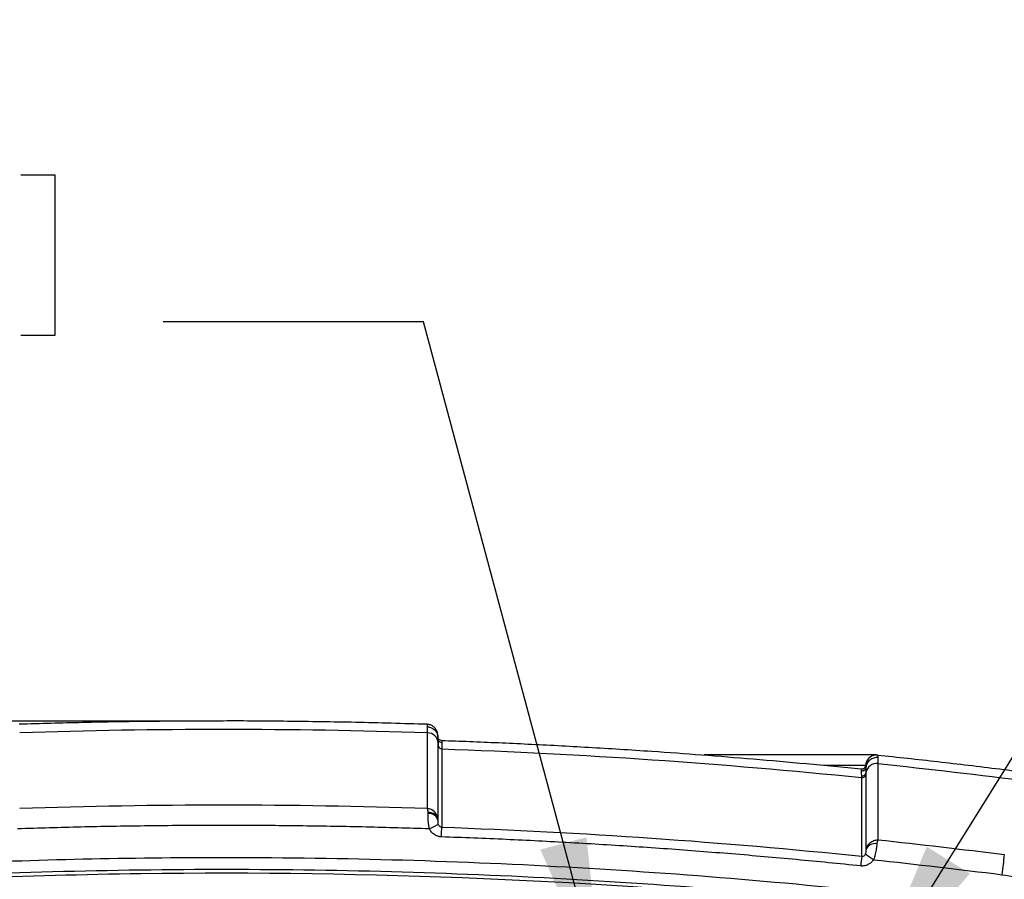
# Model space of a CAD drawing. Header units: millimetres. Extents: x 19 to 819, y 19 to 629.
# Tile 37 of 54: x 484 to 547, y 261 to 316. Entities that reach past the tile are written whole.
import ezdxf

# ---------------------------------------------------------------- set-up
doc = ezdxf.new("R2010")
doc.units = ezdxf.units.MM
doc.header["$LTSCALE"] = 3
doc.layers.add('DIMENSIONS', color=140, linetype='Continuous', lineweight=25)
doc.styles.add('SLDTEXTSTYLE0', font='TXT', dxfattribs={"width": 0.7})
doc.dimstyles.new('SLDDIMSTYLE4', dxfattribs={"dimtxt": 6.474023, "dimasz": 9.906, "dimexe": 0, "dimexo": 0.0625, "dimgap": 1.618506, "dimtad": 0, "dimtih": 1, "dimtoh": 1, "dimrnd": 1e-09, "dimzin": 12, "dimdsep": 46, "dimtxsty": 'SLDTEXTSTYLE0', "dimsah": 1, "dimcen": 0, "dimadec": 0, "dimazin": 3, "dimtfac": 1, "dimtofl": 0, "dimtmove": 0, "dimatfit": 3, "dimfxl": 0, "dimfrac": 2, "dimtolj": 1, "dimtzin": 12, "dimarcsym": 0})
doc.dimstyles.new('SLDDIMSTYLE5', dxfattribs={"dimtxt": 0.18, "dimasz": 9.906, "dimexe": 0, "dimexo": 0.0625, "dimgap": 0, "dimtad": 0, "dimtih": 1, "dimtoh": 1, "dimdec": 0, "dimrnd": 1e-09, "dimzin": 0, "dimdsep": 46, "dimtxsty": 'Standard', "dimsah": 1, "dimcen": 0.09, "dimadec": 0, "dimazin": 0, "dimtfac": 9.906, "dimtdec": 0, "dimtofl": 0, "dimtmove": 0, "dimatfit": 3, "dimfxl": 0, "dimfrac": 2, "dimtolj": 1, "dimtzin": 0, "dimarcsym": 0})

# ---------------------------------------------------------------- blocks, each defined once
blk = doc.blocks.new('_D_8')
at = {"layer": 'DIMENSIONS'}
for p, q in [((465.291, 306.193), (463.117, 306.193)), ((463.117, 306.193), (463.117, 295.904)), ((484.529, 306.193), (486.703, 306.193)), ((486.703, 306.193), (486.703, 295.904)), ((510.308, 296.792), (493.639, 296.792)), ((521.819, 253.834), (510.308, 296.792)), ((463.117, 295.904), (465.291, 295.904)), ((486.703, 295.904), (484.529, 295.904))]:
    blk.add_line(p, q, dxfattribs=at)
blk.add_solid([(521.819, 253.834), (520.727, 263.797), (517.783, 263.008)], dxfattribs=at)
at = {"layer": 'DIMENSIONS', "char_height": 6.35, "attachment_point": 1, "style": 'SLDTEXTSTYLE0'}
for s, insert in [('%%c', (463.096, 315.828)), ('9.2', (472.871, 315.828)), ('0.36', (465.291, 304.09)), ('(8X)', (465.473, 292.351))]:
    blk.add_mtext(s, dxfattribs=dict(at, insert=insert))

msp = doc.modelspace()

# ---------------------------------------------------------------- linework, layer by layer
for p, q in [((497.485, 271.235), (431.211, 271.235)), ((510.551, 265.635), (510.551, 270.481)), ((511.23, 270.171), (511.226, 270.203)), ((511.23, 267.337), (511.23, 269.823)), ((511.23, 267.317), (511.23, 269.685)), ((539.303, 269.061), (528.262, 269.061)), ((539.378, 269.054), (539.214, 269.055)), ((539.376, 269.057), (539.377, 269.036)), ((539.377, 269.036), (539.386, 268.89)), ((535.893, 268.4), (538.604, 268.4)), ((538.363, 268.164), (538.329, 268.165)), ((511.23, 264.886), (511.23, 267.337)), ((511.23, 264.852), (511.23, 267.317))]:
    msp.add_line(p, q)
at = {"flags": 128}
for points in [[(538.604, 268.4), (538.604, 268.4), (538.604, 268.4)], [(511.45, 263.819), (511.453, 263.917), (511.457, 264.012), (511.46, 264.103), (511.463, 264.187), (511.466, 264.262), (511.468, 264.328), (511.47, 264.381), (511.471, 264.421)]]:
    msp.add_lwpolyline(points, dxfattribs=at)
for centre, radius, start, end in [((510.552, 269.802), 0.678, 1.7636, 90.06138), ((511.472, 269.692), 0.242, 181.75901, 269.94297), ((539.303, 268.361), 0.7, 97.25013, 176.82471), ((539.302, 267.825), 0.69, 83.20173, 171.56308), ((538.355, 268.414), 0.25, 264.19993, 356.8236), ((538.374, 267.961), 0.247, 263.56634, 351.99246), ((538.354, 268.414), 0.25, 270.80913, 356.82427), ((538.376, 267.862), 0.247, 263.34736, 351.25293), ((510.664, 264.743), 0.576, 10.91163, 96.91102), ((510.653, 264.798), 0.584, 8.70418, 95.61054), ((519.273, 247.199), 19.166, 114.71897, 116.62611), ((539.2, 262.786), 0.606, 78.83998, 163.21577), ((761.578, 238.912), 224.48, 173.95363, 174.10737), ((526.678, 243.981), 22.182, 55.93453, 57.56761), ((939.557, 211.761), 395.376, 172.5994, 172.78741)]:
    msp.add_arc(centre, radius, start, end)
for points, knots in [([(497.36, 271.234), (495.851, 271.229), (492.891, 271.219), (488.582, 271.146), (485.782, 271.064), (484.432, 271.024)], [0, 0, 0, 0, 0.3501102, 0.6867701, 1, 1, 1, 1]), ([(510.537, 271.024), (509.005, 271.069), (506.024, 271.156), (501.674, 271.216), (498.814, 271.243), (497.403, 271.235), (497.36, 271.234)], [0, 0, 0, 0, 0.3488309, 0.6789005, 0.9902086, 1, 1, 1, 1]), ([(510.552, 270.858), (510.552, 270.875), (510.552, 270.911), (510.55, 270.952), (510.548, 270.984), (510.545, 271.007), (510.542, 271.022), (510.538, 271.023), (510.537, 271.024)], [0, 0, 0, 0, 0.1671866, 0.334279, 0.5011915, 0.6678386, 0.8341359, 1, 1, 1, 1]), ([(511.229, 270.2), (511.229, 270.256), (511.228, 270.368), (511.171, 270.589), (511.055, 270.771), (510.92, 270.898), (510.745, 270.994), (510.608, 271.012), (510.54, 271.021)], [0, 0, 0, 0, 0.234423, 0.471203, 0.596979, 0.728673, 0.864427, 1, 1, 1, 1]), ([(510.552, 270.858), (510.633, 270.855), (510.72, 270.838), (510.887, 270.769), (510.967, 270.716), (511.098, 270.583), (511.149, 270.503), (511.215, 270.336), (511.23, 270.251), (511.23, 270.171)], [0, 0, 0, 0, 0.25, 0.25, 0.5, 0.5, 0.75, 0.75, 1, 1, 1, 1]), ([(511.23, 270.106), (511.23, 270.049), (511.253, 269.982), (511.347, 269.887), (511.413, 269.862), (511.471, 269.86)], [0, 0, 0, 0, 0.5, 0.5, 1, 1, 1, 1]), ([(511.457, 269.993), (511.414, 270), (511.336, 270.014), (511.27, 270.079), (511.247, 270.116), (511.252, 270.091), (511.249, 270.051), (511.246, 270.017)], [0, 0, 0, 0, 0.164723, 0.292596, 0.382082, 0.45436, 1, 1, 1, 1]), ([(511.455, 269.993), (511.457, 269.992), (511.461, 269.99), (511.466, 269.974), (511.469, 269.947), (511.471, 269.91), (511.471, 269.876), (511.471, 269.86)], [0, 0, 0, 0, 0.19927, 0.399023, 0.59914, 0.799505, 1, 1, 1, 1]), ([(511.455, 269.993), (512.056, 269.972), (513.27, 269.928), (515.111, 269.852), (516.993, 269.765), (518.916, 269.668), (520.88, 269.559), (522.884, 269.438), (525.299, 269.279), (528.146, 269.074), (531.446, 268.809), (534.853, 268.509), (537.158, 268.281), (538.329, 268.165)], [0, 0, 0, 0, 0.066873, 0.135278, 0.205215, 0.276683, 0.349684, 0.424216, 0.50028, 0.619143, 0.742051, 0.869003, 1, 1, 1, 1]), ([(511.471, 269.86), (511.471, 269.844), (511.471, 269.812), (511.471, 269.755), (511.471, 269.691), (511.471, 269.619), (511.472, 269.539), (511.472, 269.48), (511.472, 269.45)], [0, 0, 0, 0, 0.164992, 0.330752, 0.497208, 0.664285, 0.831908, 1, 1, 1, 1]), ([(539.386, 268.89), (539.304, 268.898), (539.213, 268.892), (539.033, 268.842), (538.944, 268.797), (538.792, 268.673), (538.729, 268.595), (538.645, 268.427), (538.622, 268.339), (538.616, 268.255)], [0, 0, 0, 0, 0.25, 0.25, 0.5, 0.5, 0.75, 0.75, 1, 1, 1, 1]), ([(539.376, 269.057), (540.01, 268.99), (541.289, 268.855), (543.224, 268.639), (545.192, 268.41), (547.191, 268.167), (548.535, 267.996), (549.212, 267.909)], [0, 0, 0, 0, 0.193189, 0.389783, 0.589783, 0.793189, 1, 1, 1, 1]), ([(539.386, 268.89), (539.386, 268.871), (539.386, 268.834), (539.385, 268.766), (539.385, 268.69), (539.384, 268.606), (539.384, 268.542), (539.384, 268.511)], [0, 0, 0, 0, 0.198217, 0.397425, 0.597527, 0.79842, 1, 1, 1, 1]), ([(538.342, 268.028), (538.342, 268.044), (538.341, 268.078), (538.34, 268.115), (538.337, 268.143), (538.334, 268.161), (538.331, 268.164), (538.329, 268.165)], [0, 0, 0, 0, 0.194082, 0.391251, 0.591385, 0.794349, 1, 1, 1, 1]), ([(538.616, 268.255), (538.612, 268.197), (538.582, 268.129), (538.474, 268.04), (538.402, 268.022), (538.342, 268.028)], [0, 0, 0, 0, 0.5, 0.5, 1, 1, 1, 1]), ([(538.347, 267.715), (538.346, 267.741), (538.345, 267.793), (538.344, 267.862), (538.344, 267.925), (538.343, 267.981), (538.342, 268.012), (538.342, 268.028)], [0, 0, 0, 0, 0.198603, 0.397981, 0.598058, 0.798757, 1, 1, 1, 1]), ([(538.604, 268.4), (538.605, 268.399), (538.608, 268.397), (538.611, 268.385), (538.613, 268.365), (538.615, 268.337), (538.616, 268.301), (538.616, 268.271), (538.616, 268.255)], [0, 0, 0, 0, 0.166424, 0.332702, 0.499015, 0.665546, 0.83248, 1, 1, 1, 1]), ([(538.616, 268.255), (538.617, 268.239), (538.617, 268.206), (538.617, 268.148), (538.618, 268.082), (538.618, 268.009), (538.619, 267.954), (538.619, 267.927)], [0, 0, 0, 0, 0.199331, 0.398787, 0.598575, 0.798908, 1, 1, 1, 1]), ([(538.619, 267.927), (538.619, 267.91), (538.62, 267.877), (538.62, 267.842), (538.62, 267.825)], [0, 0, 0, 0, 0.498296, 1, 1, 1, 1]), ([(510.596, 265.379), (510.596, 265.395), (510.596, 265.43), (510.591, 265.479), (510.584, 265.525), (510.57, 265.581), (510.559, 265.613), (510.551, 265.635)], [0, 0, 0, 0, 0.152059, 0.318956, 0.500138, 0.660725, 1, 1, 1, 1]), ([(511.23, 264.886), (511.23, 265.002), (511.203, 265.103), (511.12, 265.281), (511.064, 265.357), (510.872, 265.543), (510.712, 265.615), (510.551, 265.635)], [0, 0, 0, 0, 0.25, 0.25, 0.5, 0.5, 1, 1, 1, 1]), ([(510.684, 264.332), (510.676, 264.365), (510.66, 264.433), (510.641, 264.536), (510.625, 264.643), (510.613, 264.753), (510.603, 264.875), (510.596, 265.014), (510.593, 265.169), (510.594, 265.264), (510.595, 265.315)], [0, 0, 0, 0, 0.092257, 0.188305, 0.288252, 0.392123, 0.499858, 0.644934, 0.81205, 1, 1, 1, 1]), ([(511.259, 264.609), (511.246, 264.641), (511.239, 264.681), (511.231, 264.765), (511.23, 264.81), (511.23, 264.852)], [0, 0, 0, 0, 0.5, 0.5, 1, 1, 1, 1]), ([(510.684, 264.332), (510.008, 264.354), (508.656, 264.397), (506.628, 264.448), (504.601, 264.49), (502.573, 264.521), (500.545, 264.542), (498.517, 264.553), (496.49, 264.553), (494.462, 264.542), (492.434, 264.521), (490.407, 264.49), (488.379, 264.448), (486.351, 264.397), (484.999, 264.354), (484.324, 264.332)], [0, 0, 0, 0, 0.076945, 0.15388, 0.230805, 0.307723, 0.384636, 0.461546, 0.538454, 0.615364, 0.692277, 0.769195, 0.84612, 0.923055, 1, 1, 1, 1]), ([(511.45, 263.819), (511.418, 263.822), (511.354, 263.826), (511.26, 263.846), (511.169, 263.876), (511.08, 263.917), (510.956, 263.992), (510.806, 264.121), (510.725, 264.261), (510.684, 264.332)], [0, 0, 0, 0, 0.099922, 0.198609, 0.297357, 0.397461, 0.500164, 0.747005, 1, 1, 1, 1]), ([(511.471, 264.421), (511.427, 264.423), (511.382, 264.443), (511.309, 264.509), (511.278, 264.556), (511.259, 264.609)], [0, 0, 0, 0, 0.5, 0.5, 1, 1, 1, 1]), ([(538.284, 261.958), (537.598, 262.029), (536.225, 262.169), (534.164, 262.365), (532.103, 262.552), (530.041, 262.727), (527.979, 262.892), (525.915, 263.046), (523.851, 263.189), (521.786, 263.321), (519.72, 263.443), (517.654, 263.554), (515.587, 263.654), (513.519, 263.743), (512.14, 263.794), (511.45, 263.819)], [0, 0, 0, 0, 0.076946, 0.153881, 0.230806, 0.307724, 0.384637, 0.461546, 0.538454, 0.615364, 0.692276, 0.769194, 0.846119, 0.923054, 1, 1, 1, 1]), ([(538.62, 262.961), (538.623, 262.986), (538.631, 263.039), (538.654, 263.119), (538.689, 263.202), (538.738, 263.286), (538.8, 263.368), (538.884, 263.451), (538.99, 263.526), (539.116, 263.586), (539.25, 263.625), (539.34, 263.629), (539.384, 263.632)], [0, 0, 0, 0, 0.06896, 0.143952, 0.224928, 0.311634, 0.40358, 0.500017, 0.626168, 0.749649, 0.876699, 1, 1, 1, 1]), ([(539.384, 263.632), (539.378, 263.617), (539.367, 263.593), (539.354, 263.556), (539.339, 263.513), (539.326, 263.459), (539.32, 263.406), (539.317, 263.38)], [0, 0, 0, 0, 0.241249, 0.409307, 0.500331, 0.766186, 1, 1, 1, 1]), ([(538.62, 262.961), (538.618, 262.916), (538.616, 262.868), (538.603, 262.779), (538.591, 262.736), (538.575, 262.703)], [0, 0, 0, 0, 0.5, 0.5, 1, 1, 1, 1]), ([(539.317, 263.38), (539.314, 263.354), (539.31, 263.303), (539.301, 263.221), (539.292, 263.14), (539.281, 263.061), (539.27, 262.986), (539.251, 262.874), (539.219, 262.723), (539.169, 262.534), (539.125, 262.415), (539.103, 262.357)], [0, 0, 0, 0, 0.098488, 0.191287, 0.278034, 0.358475, 0.432456, 0.499908, 0.678232, 0.844888, 1, 1, 1, 1]), ([(436.409, 223.912), (436.41, 224.164), (436.413, 224.668), (436.428, 225.425), (436.452, 226.182), (436.486, 226.939), (436.529, 227.696), (436.581, 228.453), (436.643, 229.211), (436.784, 230.722), (437.065, 232.979), (437.543, 235.72), (438.085, 238.189), (438.563, 240.028), (438.986, 241.484), (439.321, 242.563), (439.68, 243.646), (440.008, 244.573), (440.253, 245.255), (440.358, 245.688), (440.397, 246.004), (440.411, 246.341), (440.414, 246.796), (440.412, 247.797), (440.413, 248.936), (440.411, 250.075), (440.413, 250.797), (440.485, 251.706), (440.705, 252.837), (441.172, 254.147), (441.842, 255.377), (442.689, 256.493), (443.701, 257.463), (444.845, 258.27), (446.1, 258.889), (447.214, 259.239), (447.992, 259.391), (448.456, 259.453), (448.804, 259.495), (449.176, 259.54), (449.64, 259.599), (450.452, 259.696), (454.119, 260.133), (460.534, 260.808), (469.474, 261.547), (478.425, 262.081), (487.389, 262.412), (500.844, 262.603), (518.789, 262.147), (534.628, 260.84), (543.447, 259.83), (545.071, 259.634), (545.999, 259.521), (546.697, 259.441), (547.388, 259.324), (548.29, 259.095), (549.379, 258.684), (550.595, 257.996), (551.692, 257.127), (552.647, 256.102), (553.43, 254.941), (554.03, 253.676), (554.36, 252.557), (554.52, 251.64), (554.588, 250.944), (554.599, 250.241), (554.593, 249.512), (554.595, 248.337), (554.594, 247.279), (554.595, 246.364), (554.611, 246.008), (554.657, 245.656), (554.738, 245.307), (554.851, 244.965), (555.022, 244.507), (555.31, 243.701), (555.695, 242.543), (556.266, 240.685), (556.895, 238.341), (557.412, 235.97), (557.758, 234.058), (557.984, 232.615), (558.174, 231.171), (558.33, 229.724), (558.451, 228.274), (558.537, 226.822), (558.589, 225.368), (558.595, 224.397), (558.598, 223.912)], [0, 0, 0, 0, 0.004235, 0.00847, 0.012708, 0.016947, 0.021189, 0.025434, 0.029684, 0.033938, 0.050911, 0.067844, 0.080621, 0.093332, 0.099726, 0.106081, 0.112296, 0.118868, 0.122594, 0.124451, 0.12632, 0.127933, 0.13012, 0.133944, 0.144746, 0.149238, 0.153057, 0.156866, 0.164525, 0.172315, 0.180123, 0.18794, 0.195737, 0.203561, 0.211348, 0.219139, 0.223071, 0.224641, 0.226996, 0.228957, 0.23092, 0.234844, 0.242692, 0.292908, 0.343081, 0.393239, 0.443406, 0.49361, 0.619073, 0.744512, 0.760201, 0.768048, 0.771971, 0.775896, 0.779827, 0.78373, 0.791501, 0.799276, 0.807102, 0.814885, 0.822704, 0.830506, 0.838306, 0.842208, 0.846104, 0.850044, 0.85399, 0.858342, 0.869771, 0.871743, 0.873713, 0.875738, 0.877688, 0.879725, 0.881784, 0.885898, 0.894082, 0.902273, 0.918521, 0.934797, 0.942982, 0.951147, 0.959298, 0.967439, 0.975575, 0.98371, 0.991851, 1, 1, 1, 1]), ([(539.103, 262.357), (539.084, 262.33), (539.047, 262.278), (538.982, 262.207), (538.911, 262.144), (538.833, 262.089), (538.744, 262.038), (538.64, 261.995), (538.525, 261.966), (538.404, 261.951), (538.325, 261.956), (538.284, 261.958)], [0, 0, 0, 0, 0.101669, 0.201492, 0.300545, 0.399932, 0.500742, 0.622413, 0.749657, 0.873812, 1, 1, 1, 1]), ([(538.575, 262.703), (538.55, 262.655), (538.516, 262.614), (538.436, 262.563), (538.391, 262.552), (538.347, 262.558)], [0, 0, 0, 0, 0.5, 0.5, 1, 1, 1, 1]), ([(449.461, 258.552), (449.592, 258.568), (449.724, 258.584), (449.855, 258.6), (450.307, 258.655), (450.76, 258.71), (451.212, 258.763), (452.118, 258.87), (453.023, 258.974), (453.929, 259.075), (455.742, 259.277), (457.556, 259.466), (459.372, 259.642), (463.005, 259.995), (466.645, 260.298), (470.29, 260.551), (477.58, 261.055), (484.892, 261.357), (492.207, 261.456), (506.839, 261.652), (521.486, 261.032), (536.014, 259.605), (537.83, 259.427), (539.644, 259.236), (541.456, 259.033), (542.362, 258.931), (543.268, 258.826), (544.173, 258.718), (544.625, 258.664), (545.078, 258.61), (545.53, 258.554), (545.982, 258.498), (546.438, 258.453), (546.86, 258.381), (547.705, 258.237), (548.578, 257.946), (549.398, 257.495), (550.219, 257.043), (550.983, 256.431), (551.615, 255.701), (552.246, 254.971), (552.74, 254.128), (553.068, 253.254), (553.396, 252.38), (553.558, 251.481), (553.581, 250.628), (553.586, 250.415), (553.587, 250.192), (553.586, 249.963), (553.586, 249.735), (553.583, 249.502), (553.583, 249.275), (553.583, 248.819), (553.583, 248.362), (553.583, 247.905), (553.583, 247.448), (553.583, 246.992), (553.583, 246.535), (553.583, 246.421), (553.586, 246.309), (553.59, 246.196), (553.595, 246.084), (553.603, 245.971), (553.614, 245.859), (553.636, 245.635), (553.671, 245.413), (553.724, 245.195), (553.83, 244.76), (554.003, 244.347), (554.154, 243.921), (554.229, 243.708), (554.302, 243.497), (554.374, 243.284), (554.447, 243.071), (554.518, 242.858), (554.589, 242.644), (554.869, 241.788), (555.132, 240.922), (555.376, 240.049), (556.35, 236.554), (557.018, 232.926), (557.346, 229.252), (558.001, 221.904), (557.264, 214.381), (555.273, 207.41), (555.024, 206.538), (554.756, 205.676), (554.47, 204.822), (554.327, 204.395), (554.18, 203.971), (554.028, 203.549), (553.876, 203.127), (553.721, 202.701), (553.649, 202.259), (553.576, 201.818), (553.583, 201.364), (553.583, 200.906), (553.583, 200.449), (553.583, 199.993), (553.583, 199.537), (553.583, 199.08), (553.583, 198.623), (553.583, 198.167), (553.583, 197.71), (553.594, 197.269), (553.563, 196.836), (553.502, 195.971), (553.295, 195.07), (552.922, 194.206), (552.549, 193.342), (552.01, 192.521), (551.344, 191.824), (550.677, 191.127), (549.887, 190.557), (549.053, 190.149), (548.636, 189.945), (548.209, 189.781), (547.782, 189.655), (547.354, 189.53), (546.946, 189.445), (546.508, 189.39), (546.399, 189.377), (546.29, 189.363), (546.177, 189.349), (546.065, 189.335), (545.952, 189.321), (545.837, 189.307), (545.609, 189.279), (545.378, 189.25), (545.152, 189.223), (544.7, 189.168), (544.247, 189.113), (543.795, 189.06), (542.89, 188.953), (541.984, 188.849), (541.078, 188.748), (539.266, 188.546), (537.451, 188.357), (535.635, 188.181), (532.002, 187.828), (528.362, 187.525), (524.717, 187.272), (517.427, 186.768), (510.115, 186.466), (502.8, 186.367), (488.169, 186.171), (473.521, 186.791), (458.993, 188.218), (457.177, 188.396), (455.363, 188.587), (453.551, 188.79), (452.645, 188.892), (451.739, 188.997), (450.834, 189.105), (450.382, 189.159), (449.93, 189.214), (449.477, 189.269), (449.025, 189.325), (448.57, 189.37), (448.147, 189.442), (447.303, 189.586), (446.43, 189.877), (445.609, 190.328), (444.788, 190.78), (444.024, 191.392), (443.393, 192.122), (442.761, 192.852), (442.267, 193.695), (441.939, 194.569), (441.611, 195.443), (441.449, 196.343), (441.427, 197.195), (441.421, 197.408), (441.42, 197.631), (441.421, 197.86), (441.422, 198.088), (441.424, 198.321), (441.424, 198.548), (441.424, 199.004), (441.424, 199.461), (441.424, 199.918), (441.424, 200.375), (441.424, 200.831), (441.424, 201.288), (441.424, 201.402), (441.422, 201.514), (441.417, 201.627), (441.412, 201.739), (441.404, 201.852), (441.393, 201.964), (441.372, 202.188), (441.337, 202.41), (441.283, 202.628), (441.177, 203.063), (441.004, 203.476), (440.854, 203.902), (440.778, 204.115), (440.705, 204.326), (440.633, 204.539), (440.56, 204.752), (440.489, 204.965), (440.419, 205.179), (440.138, 206.035), (439.875, 206.901), (439.631, 207.774), (438.657, 211.269), (437.989, 214.897), (437.662, 218.571), (437.006, 225.919), (437.743, 233.442), (439.734, 240.413), (439.983, 241.285), (440.251, 242.148), (440.537, 243.001), (440.68, 243.428), (440.828, 243.852), (440.98, 244.274), (441.131, 244.696), (441.286, 245.122), (441.359, 245.564), (441.431, 246.005), (441.424, 246.459), (441.424, 246.917), (441.424, 247.374), (441.424, 247.83), (441.424, 248.286), (441.424, 248.743), (441.424, 249.2), (441.424, 249.656), (441.424, 250.113), (441.413, 250.554), (441.444, 250.987), (441.505, 251.852), (441.712, 252.753), (442.085, 253.617), (442.458, 254.481), (442.997, 255.302), (443.664, 255.999), (444.33, 256.696), (445.121, 257.266), (445.955, 257.674), (446.788, 258.082), (447.661, 258.328), (448.499, 258.433), (448.604, 258.446), (448.715, 258.46), (448.831, 258.474), (448.946, 258.488), (449.064, 258.503), (449.177, 258.517), (449.271, 258.529), (449.366, 258.54), (449.461, 258.552)], [0.99723, 0.99723, 0.99723, 0.99723, 0.998366, 0.998366, 0.998366, 1.002272, 1.002272, 1.002272, 1.010085, 1.010085, 1.010085, 1.02571, 1.02571, 1.02571, 1.05696, 1.05696, 1.05696, 1.11946, 1.11946, 1.11946, 1.24446, 1.24446, 1.24446, 1.260085, 1.260085, 1.260085, 1.267897, 1.267897, 1.267897, 1.271804, 1.271804, 1.271804, 1.27571, 1.27571, 1.27571, 1.283522, 1.283522, 1.283522, 1.291335, 1.291335, 1.291335, 1.299147, 1.299147, 1.299147, 1.30696, 1.30696, 1.30696, 1.308913, 1.308913, 1.308913, 1.310866, 1.310866, 1.310866, 1.314772, 1.314772, 1.314772, 1.318679, 1.318679, 1.318679, 1.319655, 1.319655, 1.319655, 1.320632, 1.320632, 1.320632, 1.322585, 1.322585, 1.322585, 1.326491, 1.326491, 1.326491, 1.328444, 1.328444, 1.328444, 1.330397, 1.330397, 1.330397, 1.33821, 1.33821, 1.33821, 1.36946, 1.36946, 1.36946, 1.43196, 1.43196, 1.43196, 1.439772, 1.439772, 1.439772, 1.443679, 1.443679, 1.443679, 1.447585, 1.447585, 1.447585, 1.451491, 1.451491, 1.451491, 1.455397, 1.455397, 1.455397, 1.459304, 1.459304, 1.459304, 1.46321, 1.46321, 1.46321, 1.471022, 1.471022, 1.471022, 1.478835, 1.478835, 1.478835, 1.486647, 1.486647, 1.486647, 1.490554, 1.490554, 1.490554, 1.49446, 1.49446, 1.49446, 1.495437, 1.495437, 1.495437, 1.496413, 1.496413, 1.496413, 1.498366, 1.498366, 1.498366, 1.502272, 1.502272, 1.502272, 1.510085, 1.510085, 1.510085, 1.52571, 1.52571, 1.52571, 1.55696, 1.55696, 1.55696, 1.61946, 1.61946, 1.61946, 1.74446, 1.74446, 1.74446, 1.760085, 1.760085, 1.760085, 1.767897, 1.767897, 1.767897, 1.771804, 1.771804, 1.771804, 1.77571, 1.77571, 1.77571, 1.783522, 1.783522, 1.783522, 1.791335, 1.791335, 1.791335, 1.799147, 1.799147, 1.799147, 1.80696, 1.80696, 1.80696, 1.808913, 1.808913, 1.808913, 1.810866, 1.810866, 1.810866, 1.814772, 1.814772, 1.814772, 1.818679, 1.818679, 1.818679, 1.819655, 1.819655, 1.819655, 1.820632, 1.820632, 1.820632, 1.822585, 1.822585, 1.822585, 1.826491, 1.826491, 1.826491, 1.828444, 1.828444, 1.828444, 1.830397, 1.830397, 1.830397, 1.83821, 1.83821, 1.83821, 1.86946, 1.86946, 1.86946, 1.93196, 1.93196, 1.93196, 1.939772, 1.939772, 1.939772, 1.943679, 1.943679, 1.943679, 1.947585, 1.947585, 1.947585, 1.951491, 1.951491, 1.951491, 1.955397, 1.955397, 1.955397, 1.959304, 1.959304, 1.959304, 1.96321, 1.96321, 1.96321, 1.971022, 1.971022, 1.971022, 1.978835, 1.978835, 1.978835, 1.986647, 1.986647, 1.986647, 1.99446, 1.99446, 1.99446, 1.995437, 1.995437, 1.995437, 1.996413, 1.996413, 1.996413, 1.99723, 1.99723, 1.99723, 1.99723]), ([(437.159, 223.911), (437.161, 225.659), (437.24, 227.408), (437.544, 230.884), (437.77, 232.613), (438.371, 236.055), (438.747, 237.767), (439.422, 240.302), (439.666, 241.142), (440.06, 242.395), (440.196, 242.812), (440.406, 243.435), (440.478, 243.643), (440.623, 244.057), (440.696, 244.26), (440.848, 244.685), (440.929, 244.908), (441.033, 245.279), (441.065, 245.409), (441.115, 245.685), (441.131, 245.823), (441.162, 246.216), (441.163, 246.46), (441.162, 246.807), (441.162, 246.919), (441.162, 247.147), (441.162, 247.26), (441.163, 247.83), (441.163, 248.285), (441.163, 248.968), (441.163, 249.196), (441.163, 249.538), (441.163, 249.652), (441.163, 249.883), (441.162, 249.997), (441.161, 250.333), (441.163, 250.55), (441.179, 250.97), (441.196, 251.174), (441.269, 251.794), (441.348, 252.206), (441.572, 253.023), (441.717, 253.43), (442.066, 254.211), (442.27, 254.583), (442.733, 255.299), (442.994, 255.643), (443.564, 256.283), (443.87, 256.577), (444.527, 257.117), (444.878, 257.364), (445.617, 257.804), (445.999, 257.992), (446.787, 258.308), (447.194, 258.437), (447.821, 258.583), (448.033, 258.624), (448.298, 258.665), (448.351, 258.673), (448.43, 258.683), (448.456, 258.686), (448.512, 258.694), (448.543, 258.697), (448.687, 258.715), (448.803, 258.73), (449.845, 258.859), (450.772, 258.971), (455.406, 259.513), (459.121, 259.894), (466.556, 260.55), (470.276, 260.824), (481.441, 261.491), (488.892, 261.724), (500.082, 261.757), (503.815, 261.714), (511.277, 261.524), (515.004, 261.376), (526.175, 260.775), (533.606, 260.163), (541.949, 259.237), (543.339, 259.078), (544.729, 258.911), (545.308, 258.84), (545.423, 258.826), (545.657, 258.798), (545.775, 258.784), (546.124, 258.743), (546.35, 258.716), (546.791, 258.655), (547.004, 258.619), (547.422, 258.532), (547.63, 258.479), (548.243, 258.301), (548.641, 258.151), (549.415, 257.791), (549.79, 257.579), (550.499, 257.104), (550.833, 256.84), (551.46, 256.265), (551.755, 255.95), (552.288, 255.282), (552.527, 254.929), (552.95, 254.191), (553.135, 253.804), (553.443, 253.004), (553.564, 252.595), (553.744, 251.765), (553.803, 251.343), (553.835, 250.807), (553.839, 250.701), (553.845, 250.48), (553.846, 250.366), (553.848, 250.024), (553.846, 249.791), (553.844, 249.436), (553.844, 249.316), (553.844, 249.08), (553.844, 248.963), (553.844, 248.611), (553.845, 247.906), (553.845, 247.201), (553.845, 246.672), (553.845, 246.614), (553.845, 246.494), (553.846, 246.428), (553.849, 246.234), (553.855, 246.101), (553.877, 245.83), (553.894, 245.692), (553.941, 245.411), (553.974, 245.266), (554.088, 244.853), (554.181, 244.607), (554.31, 244.26), (554.351, 244.149), (554.43, 243.928), (554.47, 243.812), (554.827, 242.785), (555.121, 241.867), (555.936, 239.102), (556.388, 237.242), (557.115, 233.489), (557.39, 231.596), (557.666, 228.733), (557.735, 227.775), (557.827, 225.85), (557.849, 224.881), (557.848, 223.912)], [0, 0, 0, 0, 0.03125, 0.03125, 0.0625, 0.0625, 0.09375, 0.09375, 0.109375, 0.109375, 0.117187, 0.117187, 0.121094, 0.121094, 0.125, 0.125, 0.128906, 0.128906, 0.130859, 0.130859, 0.132812, 0.132812, 0.136719, 0.136719, 0.138672, 0.138672, 0.140625, 0.140625, 0.148437, 0.148437, 0.152344, 0.152344, 0.154297, 0.154297, 0.15625, 0.15625, 0.160156, 0.160156, 0.164062, 0.164062, 0.171875, 0.171875, 0.179687, 0.179687, 0.1875, 0.1875, 0.195312, 0.195312, 0.203125, 0.203125, 0.210937, 0.210937, 0.21875, 0.21875, 0.226562, 0.226562, 0.230469, 0.230469, 0.231445, 0.231445, 0.231934, 0.231934, 0.232422, 0.232422, 0.234375, 0.234375, 0.25, 0.25, 0.3125, 0.3125, 0.375, 0.375, 0.5, 0.5, 0.5625, 0.5625, 0.625, 0.625, 0.75, 0.75, 0.765625, 0.773437, 0.773437, 0.775391, 0.775391, 0.777344, 0.777344, 0.78125, 0.78125, 0.785156, 0.785156, 0.789062, 0.789062, 0.796875, 0.796875, 0.804687, 0.804687, 0.8125, 0.8125, 0.820312, 0.820312, 0.828125, 0.828125, 0.835937, 0.835937, 0.84375, 0.84375, 0.851562, 0.851562, 0.853516, 0.853516, 0.855469, 0.855469, 0.859375, 0.859375, 0.861328, 0.861328, 0.863281, 0.863281, 0.867187, 0.875, 0.875, 0.875977, 0.875977, 0.876953, 0.876953, 0.878906, 0.878906, 0.880859, 0.880859, 0.882812, 0.882812, 0.886719, 0.886719, 0.888672, 0.888672, 0.890625, 0.890625, 0.90625, 0.90625, 0.9375, 0.9375, 0.96875, 0.96875, 0.984375, 0.984375, 1, 1, 1, 1]), ([(547.309, 261.401), (547.948, 261.32), (548.568, 261.179), (549.472, 260.88), (549.769, 260.766), (550.354, 260.508), (550.643, 260.364), (551.478, 259.893), (551.999, 259.53), (552.97, 258.708), (553.424, 258.244), (554.226, 257.256), (554.58, 256.728), (555.042, 255.889), (555.185, 255.6), (555.443, 255.014), (555.558, 254.717), (555.866, 253.816), (556.021, 253.199), (556.227, 251.935), (556.278, 251.291), (556.277, 250.65)], [0, 0, 0, 0, 0.125, 0.125, 0.1875, 0.1875, 0.25, 0.25, 0.375, 0.375, 0.5, 0.5, 0.625, 0.625, 0.6875, 0.6875, 0.75, 0.75, 0.875, 0.875, 1, 1, 1, 1])]:
    msp.add_open_spline(points, degree=3, knots=knots)
for points in [[(510.551, 270.481), (501.856, 270.763), (493.151, 270.763), (484.456, 270.482)], [(510.551, 270.481), (510.552, 270.641), (510.553, 270.768), (510.552, 270.858)], [(511.23, 269.823), (511.23, 269.973), (511.23, 270.089), (511.23, 270.171)], [(511.23, 270.106), (511.23, 270.012), (511.23, 269.872), (511.23, 269.685)], [(511.472, 269.45), (511.472, 267.774), (511.472, 266.097), (511.471, 264.421)], [(511.472, 269.45), (520.444, 269.139), (529.436, 268.525), (538.348, 267.617)], [(539.384, 268.511), (539.386, 266.884), (539.386, 265.258), (539.384, 263.632)], [(539.384, 268.511), (542.64, 268.171), (545.893, 267.791), (549.142, 267.371)], [(538.329, 268.165), (538.329, 268.165), (538.329, 268.165), (538.329, 268.165)], [(538.348, 267.617), (538.347, 267.652), (538.347, 267.684), (538.347, 267.715)], [(538.347, 262.558), (538.349, 264.244), (538.35, 265.931), (538.348, 267.617)], [(538.62, 267.825), (538.622, 266.203), (538.622, 264.582), (538.62, 262.961)], [(510.551, 265.635), (501.856, 265.921), (493.151, 265.921), (484.456, 265.635)], [(510.595, 265.315), (510.595, 265.337), (510.596, 265.358), (510.596, 265.379)], [(511.23, 264.852), (511.23, 264.864), (511.23, 264.875), (511.23, 264.886)], [(538.347, 262.558), (529.413, 263.483), (520.448, 264.105), (511.471, 264.421)], [(539.384, 263.632), (542.084, 263.345), (544.781, 263.03), (547.474, 262.688)], [(539.103, 262.357), (541.842, 262.067), (544.577, 261.748), (547.309, 261.401)]]:
    msp.add_open_spline(points, degree=3)

# ---------------------------------------------------------------- dimensions: what is measured, and where the dimension line sits
at = {"layer": 'DIMENSIONS'}
dim = msp.add_diameter_dim_2p(p1=(524.189, 244.989), p2=(521.819, 253.834), text='<>\\P(8X)', dimstyle='SLDDIMSTYLE4', dxfattribs=at)
dim.commit()
dim.dimension.update_dxf_attribs({"geometry": '_D_8', "text_midpoint": (474.91, 300.137), "dimtype": 163})

# ---------------------------------------------------------------- leaders
msp.add_leader([(538.653, 253.926), (565.646, 297.246), (584.696, 297.246)], dimstyle='SLDDIMSTYLE5', dxfattribs=at)

doc.saveas('drawing.dxf')
